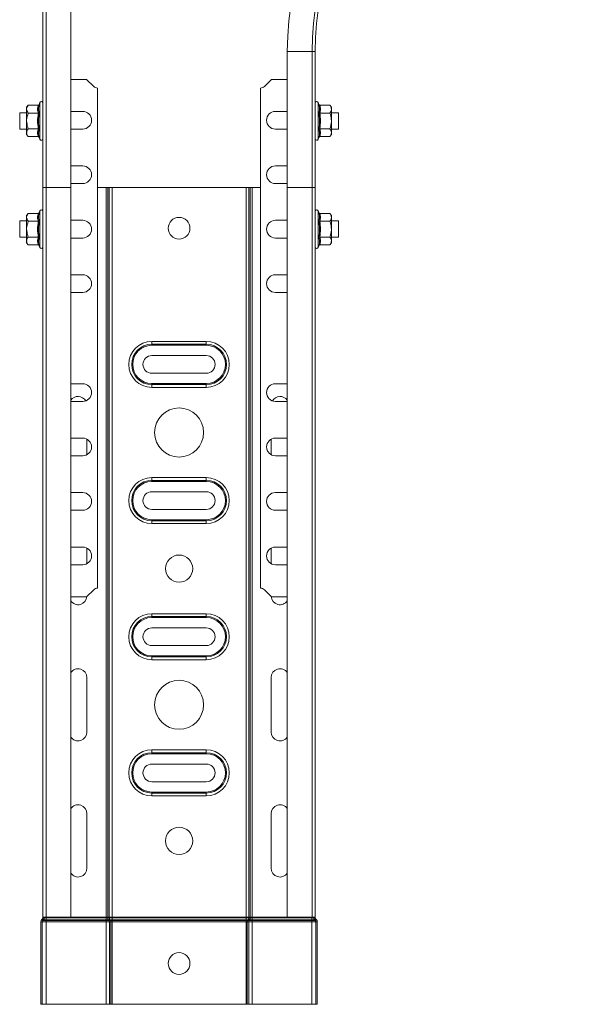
# Model space of a CAD drawing. Header units: millimetres. Extents: x 268 to 1703, y -1326 to 670.
# Tile 28 of 30: x 1144 to 1352, y -53 to 309. Entities that reach past the tile are written whole.
import ezdxf

# ---------------------------------------------------------------- set-up
doc = ezdxf.new("R2010")
doc.units = ezdxf.units.MM
doc.linetypes.add('K5LT32768', pattern=[0])
doc.linetypes.add('K5LT32769', pattern=[0])

msp = doc.modelspace()

# ---------------------------------------------------------------- linework, layer by layer
at = {"color": 7, "linetype": 'K5LT32768', "lineweight": 15}
for p, q in [((1152.35, 247.21), (1152.35, 495.68)), ((1153.47, 494.55), (1153.47, 247.21)), ((1162.57, 247.21), (1162.57, 486)), ((1242.12, 297.14), (1242.12, 247.14)), ((1251.22, 247.14), (1251.22, 297.14)), ((1252.35, 247.14), (1252.35, 297.14)), ((1168.4, 286.89), (1162.57, 286.89)), ((1168.4, 286.89), (1170.99, 284.3)), ((1233.7, 284.3), (1236.29, 286.89)), ((1242.12, 286.89), (1236.29, 286.89)), ((1172.4, 100.06), (1172.4, 283.72)), ((1232.29, 283.72), (1232.29, 100.06)), ((1146.95, 277.41), (1146.35, 276.64)), ((1146.35, 276.64), (1146.35, 275.97)), ((1146.35, 275.97), (1146.35, 271.64)), ((1150.63, 277.41), (1146.95, 277.41)), ((1151.25, 278.37), (1151, 277.71)), ((1166.95, 275.14), (1162.57, 275.14)), ((1242.12, 275.14), (1237.74, 275.14)), ((1253.69, 277.71), (1253.45, 278.37)), ((1254.06, 277.41), (1257.75, 277.41)), ((1258.35, 276.64), (1257.75, 277.41)), ((1258.35, 276.64), (1258.35, 275.97)), ((1258.35, 271.64), (1258.35, 275.97)), ((1146.35, 274.64), (1143.8, 274.64)), ((1143.8, 274.64), (1143.8, 268.64)), ((1146.35, 267.31), (1146.35, 271.64)), ((1150.63, 274.53), (1146.95, 274.53)), ((1254.06, 274.53), (1257.75, 274.53)), ((1260.9, 274.64), (1258.35, 274.64)), ((1258.35, 267.31), (1258.35, 271.64)), ((1260.9, 268.64), (1260.9, 274.64)), ((1143.8, 268.64), (1146.35, 268.64)), ((1150.63, 268.75), (1146.95, 268.75)), ((1162.57, 268.64), (1166.95, 268.64)), ((1237.74, 268.64), (1242.12, 268.64)), ((1254.06, 268.75), (1257.75, 268.75)), ((1258.35, 268.64), (1260.9, 268.64)), ((1146.35, 267.31), (1146.35, 266.64)), ((1146.35, 266.64), (1146.95, 265.87)), ((1150.63, 265.87), (1146.95, 265.87)), ((1151, 265.57), (1151.25, 264.91)), ((1253.45, 264.91), (1253.69, 265.57)), ((1254.06, 265.87), (1257.75, 265.87)), ((1257.75, 265.87), (1258.35, 266.64)), ((1258.35, 266.64), (1258.35, 267.31)), ((1166.95, 255.14), (1162.57, 255.14)), ((1242.12, 255.14), (1237.74, 255.14)), ((1152.35, -20.79), (1152.35, 247.21)), ((1153.53, 247.21), (1152.35, 247.21)), ((1153.47, 247.21), (1153.47, -20.79)), ((1162.57, 247.21), (1153.47, 247.21)), ((1162.57, 248.64), (1166.95, 248.64)), ((1162.57, -20.79), (1162.57, 247.21)), ((1172.4, 247.14), (1176.9, 247.14)), ((1176.9, 247.21), (1177.72, 247.21)), ((1177.72, -20.79), (1177.72, 247.21)), ((1177.72, 247.21), (1226.97, 247.21)), ((1226.97, -20.79), (1226.97, 247.21)), ((1226.97, 247.21), (1227.79, 247.21)), ((1227.79, 247.14), (1232.29, 247.14)), ((1237.74, 248.64), (1242.12, 248.64)), ((1242.12, 247.14), (1242.12, -20.79)), ((1251.22, 247.14), (1242.12, 247.14)), ((1251.22, -20.79), (1251.22, 247.14)), ((1252.35, 247.14), (1251.22, 247.14)), ((1252.35, -20.79), (1252.35, 247.14)), ((1146.95, 237.66), (1146.35, 236.89)), ((1146.35, 236.89), (1146.35, 236.22)), ((1146.35, 236.22), (1146.35, 231.89)), ((1150.63, 237.66), (1146.95, 237.66)), ((1151.25, 238.62), (1151, 237.96)), ((1166.95, 235.14), (1162.57, 235.14)), ((1242.12, 235.14), (1237.74, 235.14)), ((1253.69, 237.96), (1253.45, 238.62)), ((1254.06, 237.66), (1257.75, 237.66)), ((1258.35, 236.89), (1257.75, 237.66)), ((1258.35, 236.89), (1258.35, 236.22)), ((1258.35, 231.89), (1258.35, 236.22)), ((1146.35, 234.89), (1143.8, 234.89)), ((1143.8, 234.89), (1143.8, 228.89)), ((1146.35, 227.56), (1146.35, 231.89)), ((1150.63, 234.78), (1146.95, 234.78)), ((1254.06, 234.78), (1257.75, 234.78)), ((1260.9, 234.89), (1258.35, 234.89)), ((1258.35, 227.56), (1258.35, 231.89)), ((1260.9, 228.89), (1260.9, 234.89)), ((1143.8, 228.89), (1146.35, 228.89)), ((1150.63, 229), (1146.95, 229)), ((1162.57, 228.64), (1166.95, 228.64)), ((1237.74, 228.64), (1242.12, 228.64)), ((1254.06, 229), (1257.75, 229)), ((1258.35, 228.89), (1260.9, 228.89)), ((1146.35, 227.56), (1146.35, 226.89)), ((1146.35, 226.89), (1146.95, 226.12)), ((1150.63, 226.12), (1146.95, 226.12)), ((1151, 225.82), (1151.25, 225.16)), ((1253.45, 225.16), (1253.69, 225.82)), ((1254.06, 226.12), (1257.75, 226.12)), ((1257.75, 226.12), (1258.35, 226.89)), ((1258.35, 226.89), (1258.35, 227.56)), ((1166.95, 215.14), (1162.57, 215.14)), ((1242.12, 215.14), (1237.74, 215.14)), ((1162.57, 208.64), (1166.95, 208.64)), ((1237.74, 208.64), (1242.12, 208.64)), ((1192.35, 190.65), (1212.35, 190.65)), ((1192.35, 190.65), (1192.35, 189.62)), ((1192.35, 189.62), (1212.35, 189.62)), ((1192.35, 189.62), (1192.35, 189.24)), ((1212.35, 189.24), (1192.35, 189.24)), ((1212.35, 190.65), (1212.35, 189.62)), ((1212.35, 189.62), (1212.35, 189.24)), ((1212.35, 185.46), (1192.35, 185.46)), ((1192.35, 178.96), (1212.35, 178.96)), ((1166.95, 175.14), (1162.57, 175.14)), ((1192.35, 175.18), (1192.35, 174.8)), ((1192.35, 175.18), (1212.35, 175.18)), ((1192.35, 174.8), (1192.35, 173.76)), ((1212.35, 174.8), (1192.35, 174.8)), ((1212.35, 173.76), (1192.35, 173.76)), ((1212.35, 175.18), (1212.35, 174.8)), ((1212.35, 174.8), (1212.35, 173.76)), ((1242.12, 175.14), (1237.74, 175.14)), ((1162.57, 168.64), (1166.95, 168.64)), ((1237.74, 168.64), (1242.12, 168.64)), ((1166.95, 155.14), (1162.57, 155.14)), ((1168.49, 149.03), (1168.49, 154.75)), ((1236.2, 154.75), (1236.2, 149.03)), ((1242.12, 155.14), (1237.74, 155.14)), ((1162.57, 148.64), (1166.95, 148.64)), ((1237.74, 148.64), (1242.12, 148.64)), ((1192.35, 140.65), (1212.35, 140.65)), ((1192.35, 140.65), (1192.35, 139.62)), ((1192.35, 139.62), (1212.35, 139.62)), ((1192.35, 139.62), (1192.35, 139.24)), ((1212.35, 139.24), (1192.35, 139.24)), ((1212.35, 140.65), (1212.35, 139.62)), ((1212.35, 139.62), (1212.35, 139.24)), ((1166.95, 135.14), (1162.57, 135.14)), ((1212.35, 135.46), (1192.35, 135.46)), ((1242.12, 135.14), (1237.74, 135.14)), ((1162.57, 128.64), (1166.95, 128.64)), ((1192.35, 128.96), (1212.35, 128.96)), ((1237.74, 128.64), (1242.12, 128.64)), ((1192.35, 125.18), (1192.35, 124.8)), ((1192.35, 125.18), (1212.35, 125.18)), ((1192.35, 124.8), (1192.35, 123.76)), ((1212.35, 124.8), (1192.35, 124.8)), ((1212.35, 123.76), (1192.35, 123.76)), ((1212.35, 125.18), (1212.35, 124.8)), ((1212.35, 124.8), (1212.35, 123.76)), ((1166.95, 115.14), (1162.57, 115.14)), ((1168.49, 109.03), (1168.49, 114.75)), ((1236.2, 114.75), (1236.2, 109.03)), ((1242.12, 115.14), (1237.74, 115.14)), ((1162.57, 108.64), (1166.95, 108.64)), ((1237.74, 108.64), (1242.12, 108.64)), ((1170.99, 99.48), (1168.4, 96.89)), ((1236.29, 96.89), (1233.7, 99.48)), ((1162.57, 96.89), (1168.4, 96.89)), ((1236.29, 96.89), (1242.12, 96.89)), ((1192.35, 90.65), (1212.35, 90.65)), ((1192.35, 90.65), (1192.35, 89.62)), ((1212.35, 90.65), (1212.35, 89.62)), ((1192.35, 89.62), (1212.35, 89.62)), ((1192.35, 89.62), (1192.35, 89.24)), ((1212.35, 89.24), (1192.35, 89.24)), ((1212.35, 89.62), (1212.35, 89.24)), ((1212.35, 85.46), (1192.35, 85.46)), ((1192.35, 78.96), (1212.35, 78.96)), ((1192.35, 75.18), (1192.35, 74.8)), ((1192.35, 75.18), (1212.35, 75.18)), ((1192.35, 74.8), (1192.35, 73.76)), ((1212.35, 74.8), (1192.35, 74.8)), ((1212.35, 73.76), (1192.35, 73.76)), ((1212.35, 75.18), (1212.35, 74.8)), ((1212.35, 74.8), (1212.35, 73.76)), ((1168.49, 47.21), (1168.49, 67.21)), ((1236.2, 67.21), (1236.2, 47.21)), ((1192.35, 40.65), (1212.35, 40.65)), ((1192.35, 40.65), (1192.35, 39.62)), ((1212.35, 40.65), (1212.35, 39.62)), ((1192.35, 39.62), (1212.35, 39.62)), ((1192.35, 39.62), (1192.35, 39.24)), ((1212.35, 39.24), (1192.35, 39.24)), ((1212.35, 39.62), (1212.35, 39.24)), ((1212.35, 35.46), (1192.35, 35.46)), ((1192.35, 28.96), (1212.35, 28.96)), ((1192.35, 25.18), (1192.35, 24.8)), ((1192.35, 25.18), (1212.35, 25.18)), ((1192.35, 24.8), (1192.35, 23.76)), ((1212.35, 24.8), (1192.35, 24.8)), ((1212.35, 23.76), (1192.35, 23.76)), ((1212.35, 25.18), (1212.35, 24.8)), ((1212.35, 24.8), (1212.35, 23.76)), ((1168.49, -2.79), (1168.49, 17.21)), ((1236.2, 17.21), (1236.2, -2.79)), ((1152.16, -21.41), (1151.91, -21.63)), ((1152.28, -22.04), (1151.91, -21.63)), ((1152.53, -21.82), (1152.16, -21.41)), ((1153.47, -20.79), (1152.35, -20.79)), ((1152.35, -20.79), (1152.35, -21)), ((1152.9, -21), (1152.35, -21)), ((1152.9, -20.79), (1152.9, -21)), ((1152.9, -21), (1153.55, -21)), ((1162.57, -20.79), (1153.47, -20.79)), ((1153.55, -20.79), (1153.55, -21)), ((1153.55, -21), (1153.55, -21.82)), ((1153.55, -21), (1175.54, -21)), ((1162.57, -20.79), (1175.54, -20.79)), ((1175.54, -20.79), (1176.18, -20.79)), ((1175.54, -20.79), (1175.54, -21)), ((1175.54, -21), (1175.54, -21.82)), ((1175.54, -21), (1176.18, -21)), ((1176.18, -20.79), (1176.69, -20.79)), ((1176.18, -20.79), (1176.18, -21)), ((1176.18, -21), (1176.69, -21)), ((1176.69, -20.79), (1177.72, -20.79)), ((1176.69, -20.79), (1176.69, -21)), ((1176.69, -21), (1177.72, -21)), ((1177.72, -20.79), (1226.97, -20.79)), ((1177.72, -20.79), (1177.72, -21)), ((1177.72, -21), (1177.72, -21.82)), ((1177.72, -21), (1226.97, -21)), ((1226.97, -20.79), (1228, -20.79)), ((1226.97, -20.79), (1226.97, -21)), ((1226.97, -21), (1226.97, -21.82)), ((1226.97, -21), (1228, -21)), ((1228, -20.79), (1228.51, -20.79)), ((1228, -20.79), (1228, -21)), ((1228, -21), (1228.51, -21)), ((1228.51, -20.79), (1229.15, -20.79)), ((1228.51, -20.79), (1228.51, -21)), ((1228.51, -21), (1229.15, -21)), ((1229.15, -20.79), (1242.12, -20.79)), ((1229.15, -20.79), (1229.15, -21)), ((1229.15, -21), (1229.15, -21.82)), ((1229.15, -21), (1251.15, -21)), ((1251.22, -20.79), (1242.12, -20.79)), ((1251.15, -20.79), (1251.15, -21)), ((1251.15, -21), (1251.15, -21.82)), ((1251.15, -21), (1251.8, -21)), ((1252.35, -20.79), (1251.22, -20.79)), ((1251.8, -20.79), (1251.8, -21)), ((1251.8, -21), (1252.35, -21)), ((1252.16, -21.82), (1252.53, -21.41)), ((1252.35, -20.79), (1252.35, -21)), ((1252.41, -22.04), (1252.78, -21.63)), ((1252.53, -21.41), (1252.78, -21.63)), ((1152.1, -22.45), (1151.55, -22.45)), ((1151.55, -22.45), (1151.55, -52.79)), ((1152.1, -22.45), (1152.1, -52.79)), ((1152.1, -22.45), (1153.55, -22.45)), ((1152.53, -21.82), (1152.28, -22.04)), ((1152.28, -22.04), (1153.55, -22.04)), ((1152.53, -21.82), (1153.55, -21.82)), ((1153.55, -21.82), (1153.55, -22.04)), ((1153.55, -21.82), (1175.54, -21.82)), ((1153.55, -22.04), (1153.55, -22.45)), ((1153.55, -22.04), (1175.54, -22.04)), ((1153.55, -22.45), (1153.55, -52.79)), ((1153.55, -22.45), (1175.54, -22.45)), ((1175.54, -21.82), (1176.44, -21.82)), ((1175.54, -21.82), (1175.54, -22.04)), ((1175.54, -22.04), (1176.62, -22.04)), ((1175.54, -22.04), (1175.54, -22.45)), ((1175.54, -22.45), (1176.75, -22.45)), ((1175.54, -22.45), (1175.54, -52.79)), ((1176.44, -21.82), (1176.95, -21.82)), ((1176.44, -21.82), (1176.62, -22.04)), ((1176.62, -22.04), (1177.13, -22.04)), ((1176.75, -22.45), (1177.26, -22.45)), ((1176.75, -22.45), (1176.75, -52.79)), ((1176.95, -21.82), (1177.72, -21.82)), ((1176.95, -21.82), (1177.13, -22.04)), ((1177.13, -22.04), (1177.72, -22.04)), ((1177.26, -22.45), (1177.72, -22.45)), ((1177.26, -22.45), (1177.26, -52.79)), ((1177.72, -21.82), (1226.97, -21.82)), ((1177.72, -21.82), (1177.72, -22.04)), ((1177.72, -22.04), (1226.97, -22.04)), ((1177.72, -22.04), (1177.72, -22.45)), ((1177.72, -22.45), (1226.97, -22.45)), ((1177.72, -22.45), (1177.72, -52.79)), ((1226.97, -21.82), (1227.74, -21.82)), ((1226.97, -21.82), (1226.97, -22.04)), ((1226.97, -22.04), (1227.56, -22.04)), ((1226.97, -22.04), (1226.97, -22.45)), ((1226.97, -22.45), (1227.43, -22.45)), ((1226.97, -22.45), (1226.97, -52.79)), ((1227.43, -22.45), (1227.43, -52.79)), ((1227.43, -22.45), (1227.94, -22.45)), ((1227.74, -21.82), (1227.56, -22.04)), ((1227.56, -22.04), (1228.07, -22.04)), ((1227.74, -21.82), (1228.25, -21.82)), ((1227.94, -22.45), (1227.94, -52.79)), ((1227.94, -22.45), (1229.15, -22.45)), ((1228.25, -21.82), (1228.07, -22.04)), ((1228.07, -22.04), (1229.15, -22.04)), ((1228.25, -21.82), (1229.15, -21.82)), ((1229.15, -21.82), (1229.15, -22.04)), ((1229.15, -21.82), (1251.15, -21.82)), ((1229.15, -22.04), (1229.15, -22.45)), ((1229.15, -22.04), (1251.15, -22.04)), ((1229.15, -22.45), (1229.15, -52.79)), ((1229.15, -22.45), (1251.15, -22.45)), ((1251.15, -21.82), (1251.15, -22.04)), ((1251.15, -21.82), (1252.16, -21.82)), ((1251.15, -22.04), (1251.15, -22.45)), ((1251.15, -22.04), (1252.41, -22.04)), ((1251.15, -22.45), (1251.15, -52.79)), ((1251.15, -22.45), (1252.6, -22.45)), ((1252.16, -21.82), (1252.41, -22.04)), ((1252.6, -22.45), (1253.15, -22.45)), ((1252.6, -22.45), (1252.6, -52.79)), ((1253.15, -22.45), (1253.15, -52.79)), ((1152.1, -52.79), (1151.55, -52.79)), ((1152.1, -52.79), (1153.55, -52.79)), ((1153.55, -52.79), (1175.54, -52.79)), ((1175.54, -52.79), (1176.75, -52.79)), ((1176.75, -52.79), (1177.26, -52.79)), ((1177.26, -52.79), (1177.72, -52.79)), ((1177.72, -52.79), (1226.97, -52.79)), ((1226.97, -52.79), (1227.43, -52.79)), ((1227.43, -52.79), (1227.94, -52.79)), ((1227.94, -52.79), (1229.15, -52.79)), ((1229.15, -52.79), (1251.15, -52.79)), ((1251.15, -52.79), (1252.6, -52.79)), ((1252.6, -52.79), (1253.15, -52.79))]:
    msp.add_line(p, q, dxfattribs=at)
at = {"color": 8, "linetype": 'K5LT32769', "lineweight": 15, "true_color": 0x808080}
for p, q in [((1251.22, 297.14), (1242.12, 297.14)), ((1252.35, 297.14), (1251.22, 297.14)), ((1151.25, 265.81), (1151.25, 278.37)), ((1253.45, 278.37), (1253.45, 264.91)), ((1151.25, 264.91), (1151.25, 265.81)), ((1175.54, -20.79), (1175.54, 247.14)), ((1176.18, -20.79), (1176.18, 247.14)), ((1176.69, -20.79), (1176.69, 247.14)), ((1228, -20.79), (1228, 247.14)), ((1228.51, -20.79), (1228.51, 247.14)), ((1229.15, -20.79), (1229.15, 247.14)), ((1151.25, 226.06), (1151.25, 238.62)), ((1253.45, 238.62), (1253.45, 225.16)), ((1151.25, 225.16), (1151.25, 226.06))]:
    msp.add_line(p, q, dxfattribs=at)
at = {"color": 7, "linetype": 'K5LT32768', "lineweight": 15}
for centre, radius in [((1202.35, 232.21), 4), ((1202.35, 157.21), 9), ((1202.35, 107.21), 5), ((1202.35, 57.21), 9), ((1202.35, 7.21), 5), ((1202.35, -37.79), 4)]:
    msp.add_circle(centre, radius, dxfattribs=at)
for centre, radius, start, end in [((1352.35, 297.14), 110.23, 90, 180), ((1352.35, 297.14), 101.13, 90, 180), ((1352.35, 297.14), 100, 90, 180), ((1172.4, 285.72), 2, 225, 270), ((1232.29, 285.72), 2, 270, 315), ((1151.78, 278.17), 0.567, 0, 160), ((1252.91, 278.17), 0.567, 20, 180), ((1166.95, 271.89), 3.25, 270, 90), ((1237.74, 271.89), 3.25, 90, 270), ((1151.78, 265.11), 0.567, 200, 0), ((1252.91, 265.11), 0.567, 180, 340), ((1166.95, 251.89), 3.25, 270, 90), ((1237.74, 251.89), 3.25, 90, 270), ((1151.78, 238.42), 0.567, 0, 160), ((1252.91, 238.42), 0.567, 20, 180), ((1166.95, 231.89), 3.25, 270, 90), ((1237.74, 231.89), 3.25, 90, 270), ((1151.78, 225.36), 0.567, 200, 0), ((1252.91, 225.36), 0.567, 180, 340), ((1166.95, 211.89), 3.25, 270, 90), ((1237.74, 211.89), 3.25, 90, 270), ((1192.35, 182.21), 8.45, 90, 270), ((1192.35, 182.21), 7.41, 90, 270), ((1192.35, 182.21), 7.03, 90, 270), ((1212.35, 182.21), 8.45, 270, 90), ((1212.35, 182.21), 7.41, 270, 90), ((1212.35, 182.21), 7.03, 270, 90), ((1192.35, 182.21), 3.25, 90, 270), ((1212.35, 182.21), 3.25, 270, 90), ((1166.95, 171.89), 3.25, 270, 90), ((1237.74, 171.89), 3.25, 90, 270), ((1165.24, 167.21), 3.25, 30.0032, 145.2681), ((1239.45, 167.21), 3.25, 34.7319, 149.9968), ((1166.95, 151.89), 3.25, 270, 90), ((1237.74, 151.89), 3.25, 90, 270), ((1192.35, 132.21), 8.45, 90, 270), ((1192.35, 132.21), 7.41, 90, 270), ((1192.35, 132.21), 7.03, 90, 270), ((1212.35, 132.21), 8.45, 270, 90), ((1212.35, 132.21), 7.41, 270, 90), ((1212.35, 132.21), 7.03, 270, 90), ((1166.95, 131.89), 3.25, 270, 90), ((1192.35, 132.21), 3.25, 90, 270), ((1212.35, 132.21), 3.25, 270, 90), ((1237.74, 131.89), 3.25, 90, 270), ((1166.95, 111.89), 3.25, 270, 90), ((1237.74, 111.89), 3.25, 90, 270), ((1172.4, 98.06), 2, 90, 135), ((1232.29, 98.06), 2, 45, 90), ((1165.24, 97.21), 3.25, 214.7319, 355.7885), ((1239.45, 97.21), 3.25, 184.2115, 325.2681), ((1192.35, 82.21), 8.45, 90, 270), ((1212.35, 82.21), 8.45, 270, 90), ((1192.35, 82.21), 7.41, 90, 270), ((1192.35, 82.21), 7.03, 90, 270), ((1212.35, 82.21), 7.41, 270, 90), ((1212.35, 82.21), 7.03, 270, 90), ((1192.35, 82.21), 3.25, 90, 270), ((1212.35, 82.21), 3.25, 270, 90), ((1165.24, 67.21), 3.25, 0, 145.2681), ((1239.45, 67.21), 3.25, 34.7319, 180), ((1165.24, 47.21), 3.25, 214.7319, 0), ((1239.45, 47.21), 3.25, 180, 325.2681), ((1192.35, 32.21), 8.45, 90, 270), ((1212.35, 32.21), 8.45, 270, 90), ((1192.35, 32.21), 7.41, 90, 270), ((1192.35, 32.21), 7.03, 90, 270), ((1212.35, 32.21), 7.41, 270, 90), ((1212.35, 32.21), 7.03, 270, 90), ((1192.35, 32.21), 3.25, 90, 270), ((1212.35, 32.21), 3.25, 270, 90), ((1165.24, 17.21), 3.25, 0, 145.2681), ((1239.45, 17.21), 3.25, 34.7319, 180), ((1165.24, -2.79), 3.25, 214.7319, 0), ((1239.45, -2.79), 3.25, 180, 325.2681), ((1152.65, -22.45), 1.1, 131.8103, 180), ((1151.8, -21), 0.55, 311.8103, 0), ((1151.8, -21), 1.1, 311.8103, 0), ((1177.52, -21.02), 1.34, 178.7667, 216.3301), ((1178.03, -21.02), 1.34, 178.7663, 216.3305), ((1226.66, -21.02), 1.34, 323.6689, 1.2343), ((1227.17, -21.02), 1.34, 323.6705, 1.2327), ((1252.9, -21), 1.1, 180, 228.1897), ((1252.9, -21), 0.55, 180, 228.1897), ((1252.05, -22.45), 1.1, 0, 48.1897), ((1152.65, -22.45), 0.55, 131.8103, 180), ((1176.08, -22.43), 0.668, 358.7674, 36.3277), ((1176.59, -22.43), 0.668, 358.7679, 36.3277), ((1228.1, -22.43), 0.668, 143.6719, 181.2315), ((1228.61, -22.43), 0.668, 143.6718, 181.2335), ((1252.05, -22.45), 0.55, 0, 48.1897)]:
    msp.add_arc(centre, radius, start, end, dxfattribs=at)
for points, knots in [([(1146.95, 277.41), (1146.67, 276.99), (1146.36, 276.51), (1146.35, 276.02), (1146.35, 275.97)], [0, 0, 0, 0, 0.896037, 1, 1, 1, 1]), ([(1146.35, 275.97), (1146.43, 275.57), (1146.53, 275.08), (1146.88, 274.62), (1146.95, 274.53)], [0, 0, 0, 0, 0.80146, 1, 1, 1, 1]), ([(1150.63, 274.53), (1150.5, 275), (1150.23, 275.96), (1150.5, 276.93), (1150.63, 277.41)], [0, 0, 0, 0, 0.492149, 1, 1, 1, 1]), ([(1151, 277.71), (1151, 277.71), (1150.99, 277.66), (1150.95, 277.58), (1150.86, 277.49), (1150.75, 277.43), (1150.67, 277.42), (1150.63, 277.41)], [0, 0, 0, 0, 0.007909, 0.267533, 0.528595, 0.763818, 1, 1, 1, 1]), ([(1151, 277.71), (1150.96, 277.59), (1150.76, 276.99), (1150.61, 275.95), (1150.88, 275.08), (1151, 274.67)], [0, 0, 0, 0, 0.118084, 0.592259, 1, 1, 1, 1]), ([(1253.69, 274.67), (1253.73, 274.79), (1253.93, 275.37), (1254.08, 276.39), (1253.81, 277.29), (1253.69, 277.71)], [0, 0, 0, 0, 0.118083, 0.592258, 1, 1, 1, 1]), ([(1254.06, 277.41), (1254.02, 277.42), (1253.94, 277.43), (1253.83, 277.49), (1253.74, 277.58), (1253.7, 277.66), (1253.69, 277.71), (1253.69, 277.71)], [0, 0, 0, 0, 0.236189, 0.471412, 0.732465, 0.992091, 1, 1, 1, 1]), ([(1254.06, 277.41), (1254.19, 276.94), (1254.46, 275.98), (1254.19, 275.02), (1254.06, 274.53)], [0, 0, 0, 0, 0.492147, 1, 1, 1, 1]), ([(1258.35, 275.97), (1258.26, 276.37), (1258.16, 276.86), (1257.81, 277.32), (1257.75, 277.41)], [0, 0, 0, 0, 0.801463, 1, 1, 1, 1]), ([(1257.75, 274.53), (1258.02, 274.95), (1258.33, 275.43), (1258.34, 275.92), (1258.35, 275.97)], [0, 0, 0, 0, 0.896037, 1, 1, 1, 1]), ([(1146.95, 274.53), (1146.67, 273.68), (1146.36, 272.73), (1146.35, 271.74), (1146.35, 271.64)], [0, 0, 0, 0, 0.896037, 1, 1, 1, 1]), ([(1146.35, 271.64), (1146.43, 270.85), (1146.53, 269.86), (1146.88, 268.94), (1146.95, 268.75)], [0, 0, 0, 0, 0.80146, 1, 1, 1, 1]), ([(1150.63, 268.75), (1150.5, 269.7), (1150.23, 271.62), (1150.5, 273.55), (1150.63, 274.53)], [0, 0, 0, 0, 0.492149, 1, 1, 1, 1]), ([(1151, 274.67), (1151, 274.67), (1150.99, 274.65), (1150.95, 274.61), (1150.86, 274.57), (1150.75, 274.53), (1150.67, 274.53), (1150.63, 274.53)], [0, 0, 0, 0, 0.007906, 0.267536, 0.528602, 0.763815, 1, 1, 1, 1]), ([(1151, 274.67), (1150.96, 274.44), (1150.76, 273.25), (1150.61, 271.2), (1150.88, 269.43), (1151, 268.61)], [0, 0, 0, 0, 0.118082, 0.592257, 1, 1, 1, 1]), ([(1253.69, 268.61), (1253.73, 268.84), (1253.93, 270.03), (1254.08, 272.08), (1253.81, 273.85), (1253.69, 274.67)], [0, 0, 0, 0, 0.118085, 0.592259, 1, 1, 1, 1]), ([(1253.69, 274.67), (1253.69, 274.67), (1253.7, 274.65), (1253.74, 274.61), (1253.83, 274.57), (1253.94, 274.53), (1254.02, 274.53), (1254.06, 274.53)], [0, 0, 0, 0, 0.007905, 0.267538, 0.528595, 0.763808, 1, 1, 1, 1]), ([(1254.06, 274.53), (1254.19, 273.58), (1254.46, 271.66), (1254.19, 269.73), (1254.06, 268.75)], [0, 0, 0, 0, 0.492146, 1, 1, 1, 1]), ([(1258.35, 271.64), (1258.26, 272.43), (1258.16, 273.42), (1257.81, 274.34), (1257.75, 274.53)], [0, 0, 0, 0, 0.801465, 1, 1, 1, 1]), ([(1257.75, 268.75), (1258.02, 269.6), (1258.33, 270.55), (1258.34, 271.54), (1258.35, 271.64)], [0, 0, 0, 0, 0.896038, 1, 1, 1, 1]), ([(1146.35, 267.31), (1146.35, 267.38), (1146.37, 267.86), (1146.63, 268.35), (1146.93, 268.74), (1146.95, 268.75)], [0, 0, 0, 0, 0.148487, 0.965571, 1, 1, 1, 1]), ([(1150.63, 265.87), (1150.5, 266.34), (1150.23, 267.3), (1150.5, 268.27), (1150.63, 268.75)], [0, 0, 0, 0, 0.492148, 1, 1, 1, 1]), ([(1150.63, 268.75), (1150.67, 268.75), (1150.75, 268.75), (1150.86, 268.72), (1150.95, 268.67), (1150.99, 268.63), (1151, 268.61), (1151, 268.61)], [0, 0, 0, 0, 0.236181, 0.4714, 0.732465, 0.992081, 1, 1, 1, 1]), ([(1151, 268.61), (1150.96, 268.49), (1150.76, 267.91), (1150.61, 266.89), (1150.88, 265.99), (1151, 265.57)], [0, 0, 0, 0, 0.118083, 0.592259, 1, 1, 1, 1]), ([(1253.69, 268.61), (1253.69, 268.61), (1253.7, 268.63), (1253.74, 268.67), (1253.83, 268.72), (1253.94, 268.75), (1254.02, 268.75), (1254.06, 268.75)], [0, 0, 0, 0, 0.007919, 0.267537, 0.528593, 0.763811, 1, 1, 1, 1]), ([(1253.69, 265.57), (1253.73, 265.69), (1253.93, 266.3), (1254.08, 267.33), (1253.81, 268.2), (1253.69, 268.61)], [0, 0, 0, 0, 0.118083, 0.592258, 1, 1, 1, 1]), ([(1254.06, 268.75), (1254.19, 268.28), (1254.46, 267.32), (1254.19, 266.36), (1254.06, 265.87)], [0, 0, 0, 0, 0.492148, 1, 1, 1, 1]), ([(1258.35, 267.31), (1258.34, 267.38), (1258.32, 267.86), (1258.06, 268.35), (1257.76, 268.74), (1257.75, 268.75)], [0, 0, 0, 0, 0.148487, 0.965571, 1, 1, 1, 1]), ([(1146.95, 265.87), (1146.85, 265.99), (1146.51, 266.45), (1146.41, 266.95), (1146.35, 267.31)], [0, 0, 0, 0, 0.263254, 1, 1, 1, 1]), ([(1150.63, 265.87), (1150.67, 265.86), (1150.75, 265.85), (1150.86, 265.79), (1150.95, 265.7), (1150.99, 265.62), (1151, 265.58), (1151, 265.57)], [0, 0, 0, 0, 0.236189, 0.4714, 0.732465, 0.992091, 1, 1, 1, 1]), ([(1253.69, 265.57), (1253.69, 265.58), (1253.7, 265.62), (1253.74, 265.7), (1253.83, 265.79), (1253.94, 265.85), (1254.02, 265.86), (1254.06, 265.87)], [0, 0, 0, 0, 0.007909, 0.267538, 0.528593, 0.763804, 1, 1, 1, 1]), ([(1257.75, 265.87), (1257.84, 265.99), (1258.18, 266.45), (1258.28, 266.95), (1258.35, 267.31)], [0, 0, 0, 0, 0.263254, 1, 1, 1, 1]), ([(1146.95, 237.66), (1146.67, 237.24), (1146.36, 236.76), (1146.35, 236.27), (1146.35, 236.22)], [0, 0, 0, 0, 0.896037, 1, 1, 1, 1]), ([(1146.35, 236.22), (1146.43, 235.82), (1146.53, 235.33), (1146.88, 234.87), (1146.95, 234.78)], [0, 0, 0, 0, 0.801463, 1, 1, 1, 1]), ([(1150.63, 234.78), (1150.5, 235.25), (1150.23, 236.21), (1150.5, 237.18), (1150.63, 237.66)], [0, 0, 0, 0, 0.492149, 1, 1, 1, 1]), ([(1151, 237.96), (1151, 237.96), (1150.99, 237.91), (1150.95, 237.83), (1150.86, 237.74), (1150.75, 237.68), (1150.67, 237.67), (1150.63, 237.66)], [0, 0, 0, 0, 0.00791, 0.267537, 0.528603, 0.763815, 1, 1, 1, 1]), ([(1151, 237.96), (1150.96, 237.84), (1150.76, 237.24), (1150.61, 236.2), (1150.88, 235.33), (1151, 234.92)], [0, 0, 0, 0, 0.118083, 0.592258, 1, 1, 1, 1]), ([(1253.69, 234.92), (1253.73, 235.04), (1253.93, 235.62), (1254.08, 236.64), (1253.81, 237.54), (1253.69, 237.96)], [0, 0, 0, 0, 0.118083, 0.592259, 1, 1, 1, 1]), ([(1254.06, 237.66), (1254.02, 237.67), (1253.94, 237.68), (1253.83, 237.74), (1253.74, 237.83), (1253.7, 237.91), (1253.69, 237.96), (1253.69, 237.96)], [0, 0, 0, 0, 0.236192, 0.471404, 0.732461, 0.992091, 1, 1, 1, 1]), ([(1254.06, 237.66), (1254.19, 237.19), (1254.46, 236.23), (1254.19, 235.27), (1254.06, 234.78)], [0, 0, 0, 0, 0.492149, 1, 1, 1, 1]), ([(1258.35, 236.22), (1258.26, 236.62), (1258.16, 237.11), (1257.81, 237.57), (1257.75, 237.66)], [0, 0, 0, 0, 0.801461, 1, 1, 1, 1]), ([(1257.75, 234.78), (1258.02, 235.2), (1258.33, 235.68), (1258.34, 236.17), (1258.35, 236.22)], [0, 0, 0, 0, 0.896037, 1, 1, 1, 1]), ([(1146.95, 234.78), (1146.67, 233.93), (1146.36, 232.98), (1146.35, 231.99), (1146.35, 231.89)], [0, 0, 0, 0, 0.896033, 1, 1, 1, 1]), ([(1146.35, 231.89), (1146.43, 231.1), (1146.53, 230.11), (1146.88, 229.19), (1146.95, 229)], [0, 0, 0, 0, 0.801464, 1, 1, 1, 1]), ([(1150.63, 229), (1150.5, 229.95), (1150.23, 231.87), (1150.5, 233.8), (1150.63, 234.78)], [0, 0, 0, 0, 0.492149, 1, 1, 1, 1]), ([(1151, 234.92), (1151, 234.92), (1150.99, 234.9), (1150.95, 234.86), (1150.86, 234.82), (1150.75, 234.78), (1150.67, 234.78), (1150.63, 234.78)], [0, 0, 0, 0, 0.007919, 0.267536, 0.528602, 0.763815, 1, 1, 1, 1]), ([(1151, 234.92), (1150.96, 234.69), (1150.76, 233.5), (1150.61, 231.45), (1150.88, 229.68), (1151, 228.86)], [0, 0, 0, 0, 0.118084, 0.592259, 1, 1, 1, 1]), ([(1253.69, 228.86), (1253.73, 229.09), (1253.93, 230.28), (1254.08, 232.33), (1253.81, 234.1), (1253.69, 234.92)], [0, 0, 0, 0, 0.118085, 0.592259, 1, 1, 1, 1]), ([(1253.69, 234.92), (1253.69, 234.92), (1253.7, 234.9), (1253.74, 234.86), (1253.83, 234.82), (1253.94, 234.78), (1254.02, 234.78), (1254.06, 234.78)], [0, 0, 0, 0, 0.007919, 0.267539, 0.528595, 0.763808, 1, 1, 1, 1]), ([(1254.06, 234.78), (1254.19, 233.83), (1254.46, 231.91), (1254.19, 229.98), (1254.06, 229)], [0, 0, 0, 0, 0.492149, 1, 1, 1, 1]), ([(1258.35, 231.89), (1258.26, 232.68), (1258.16, 233.67), (1257.81, 234.59), (1257.75, 234.78)], [0, 0, 0, 0, 0.801466, 1, 1, 1, 1]), ([(1257.75, 229), (1258.02, 229.85), (1258.33, 230.8), (1258.34, 231.79), (1258.35, 231.89)], [0, 0, 0, 0, 0.896037, 1, 1, 1, 1]), ([(1146.35, 227.56), (1146.35, 227.63), (1146.37, 228.11), (1146.63, 228.6), (1146.93, 228.99), (1146.95, 229)], [0, 0, 0, 0, 0.148484, 0.965571, 1, 1, 1, 1]), ([(1150.63, 226.12), (1150.5, 226.59), (1150.23, 227.55), (1150.5, 228.52), (1150.63, 229)], [0, 0, 0, 0, 0.492149, 1, 1, 1, 1]), ([(1150.63, 229), (1150.67, 229), (1150.75, 229), (1150.86, 228.97), (1150.95, 228.92), (1150.99, 228.88), (1151, 228.86), (1151, 228.86)], [0, 0, 0, 0, 0.236185, 0.471398, 0.732464, 0.992081, 1, 1, 1, 1]), ([(1151, 228.86), (1150.96, 228.74), (1150.76, 228.16), (1150.61, 227.14), (1150.88, 226.24), (1151, 225.82)], [0, 0, 0, 0, 0.118083, 0.592259, 1, 1, 1, 1]), ([(1253.69, 228.86), (1253.69, 228.86), (1253.7, 228.88), (1253.74, 228.92), (1253.83, 228.97), (1253.94, 229), (1254.02, 229), (1254.06, 229)], [0, 0, 0, 0, 0.007919, 0.267539, 0.528595, 0.763808, 1, 1, 1, 1]), ([(1253.69, 225.82), (1253.73, 225.94), (1253.93, 226.55), (1254.08, 227.58), (1253.81, 228.45), (1253.69, 228.86)], [0, 0, 0, 0, 0.118083, 0.592258, 1, 1, 1, 1]), ([(1254.06, 229), (1254.19, 228.53), (1254.46, 227.57), (1254.19, 226.61), (1254.06, 226.12)], [0, 0, 0, 0, 0.492149, 1, 1, 1, 1]), ([(1258.35, 227.56), (1258.34, 227.63), (1258.32, 228.11), (1258.06, 228.6), (1257.76, 228.99), (1257.75, 229)], [0, 0, 0, 0, 0.148484, 0.965571, 1, 1, 1, 1]), ([(1146.95, 226.12), (1146.85, 226.24), (1146.51, 226.7), (1146.41, 227.2), (1146.35, 227.56)], [0, 0, 0, 0, 0.263255, 1, 1, 1, 1]), ([(1150.63, 226.12), (1150.67, 226.11), (1150.75, 226.1), (1150.86, 226.04), (1150.95, 225.95), (1150.99, 225.87), (1151, 225.83), (1151, 225.82)], [0, 0, 0, 0, 0.236185, 0.471397, 0.732463, 0.99209, 1, 1, 1, 1]), ([(1253.69, 225.82), (1253.69, 225.83), (1253.7, 225.87), (1253.74, 225.95), (1253.83, 226.04), (1253.94, 226.1), (1254.02, 226.11), (1254.06, 226.12)], [0, 0, 0, 0, 0.007909, 0.267539, 0.528596, 0.763808, 1, 1, 1, 1]), ([(1257.75, 226.12), (1257.84, 226.24), (1258.18, 226.7), (1258.28, 227.2), (1258.35, 227.56)], [0, 0, 0, 0, 0.263255, 1, 1, 1, 1])]:
    msp.add_open_spline(points, degree=3, knots=knots, dxfattribs=at)

doc.saveas('drawing.dxf')
